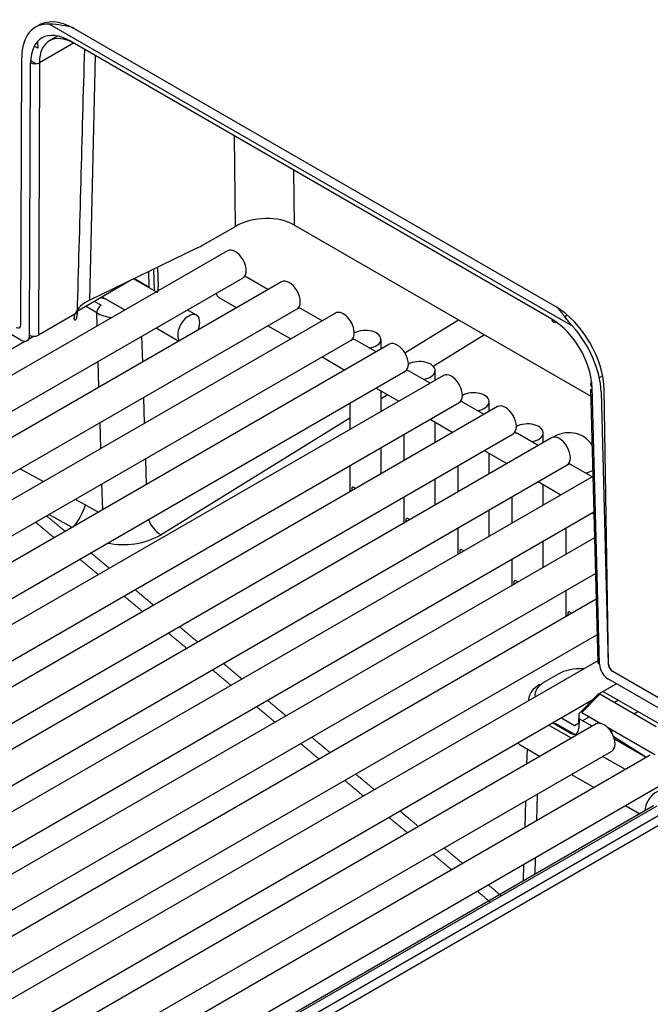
# Model space of a CAD drawing. Header units: millimetres. Extents: x 0 to 287, y 0 to 200.
# Tile 30 of 38: x 240 to 244, y 80 to 86. Entities that reach past the tile are written whole.
import ezdxf

# ---------------------------------------------------------------- set-up
doc = ezdxf.new("R2010")
doc.units = ezdxf.units.MM
doc.layers.add('134.133_BW4_CTM-', color=7, linetype='Continuous')
doc.layers.add('Standard', color=7, linetype='Continuous')

# ---------------------------------------------------------------- blocks, each defined once
blk = doc.blocks.new('SE')
at = {"layer": '134.133_BW4_CTM-', "color": 7, "linetype": 'Continuous'}
for p, q in [((240.187341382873, 86.26015778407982), (243.670579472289, 84.24910933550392)), ((243.560168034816, 84.37715181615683), (240.3494229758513, 86.23087634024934)), ((240.2424094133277, 86.18022387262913), (240.1873912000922, 86.14845909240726)), ((240.1097118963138, 86.10029026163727), (240.0866232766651, 86.1136204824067)), ((240.1087042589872, 86.14453610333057), (240.1097118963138, 86.10029026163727)), ((240.3485739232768, 86.13349614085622), (240.1207880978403, 86.0019839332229)), ((243.5351167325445, 84.29374479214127), (240.3235754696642, 86.14792900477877)), ((239.9960974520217, 84.25526450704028), (240.0029391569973, 86.03776741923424)), ((240.4564346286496, 84.42086277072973), (240.4954053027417, 86.04872300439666)), ((240.054903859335, 84.18671320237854), (240.0618719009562, 86.00213121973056)), ((240.0984900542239, 85.99515127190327), (240.0622167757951, 86.01606926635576)), ((240.1207880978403, 86.00198393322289), (240.1138200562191, 84.18656591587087)), ((241.426336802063, 84.91218983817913), (241.4209394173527, 85.51436563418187)), ((241.8198519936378, 84.92103291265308), (241.8165812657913, 85.28594170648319)), ((241.212877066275, 84.78912239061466), (241.426336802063, 84.91218983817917)), ((241.8198519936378, 84.9210329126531), (243.7934720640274, 83.78156283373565)), ((241.372994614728, 84.75003505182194), (233.7719007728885, 80.36154147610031)), ((241.173769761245, 84.76837893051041), (240.4564346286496, 84.42086277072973)), ((240.8528304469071, 84.50803890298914), (240.8497579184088, 84.61140996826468)), ((240.8878205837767, 84.48134264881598), (240.883392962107, 84.62770461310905)), ((240.9078621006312, 84.63955879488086), (240.9117357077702, 84.50923652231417)), ((233.8760632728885, 80.18112673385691), (241.477157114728, 84.56962030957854)), ((241.733015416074, 84.54217694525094), (234.1319215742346, 80.15368336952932)), ((239.9967475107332, 84.15431369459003), (239.3288730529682, 84.53991119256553)), ((240.372170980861, 84.34737248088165), (240.7238377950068, 84.55040741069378)), ((240.8977131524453, 84.4756311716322), (240.7479578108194, 84.56209245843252)), ((240.7540744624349, 84.56505569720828), (240.8528304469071, 84.50803890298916)), ((241.6436809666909, 84.49059967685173), (241.5043682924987, 84.57103188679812)), ((240.4866939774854, 84.41349236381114), (240.5319714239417, 84.3873514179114)), ((240.4920339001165, 84.41040935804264), (240.4923237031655, 84.41674268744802)), ((240.5376923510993, 84.44293628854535), (240.6893881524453, 84.35535467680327)), ((241.3170175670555, 84.43864588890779), (241.4353559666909, 84.37032318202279)), ((234.2360840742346, 79.97326862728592), (241.837177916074, 84.36176220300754)), ((242.09303621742, 84.33431883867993), (234.4919423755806, 79.94582526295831)), ((240.3718472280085, 84.33553797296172), (240.1138200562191, 84.18656591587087)), ((240.3529956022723, 84.32465398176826), (240.3523962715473, 84.29961908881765)), ((240.5025098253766, 84.33630168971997), (240.4277528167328, 84.37946266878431)), ((240.5051512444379, 84.24898544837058), (240.5025098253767, 84.33630168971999)), ((241.1678102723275, 84.31969052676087), (241.1060381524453, 84.35535467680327)), ((242.003701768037, 84.28274157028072), (241.8643890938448, 84.36317378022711)), ((242.5557938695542, 84.06874790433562), (242.9130050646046, 84.28990069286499)), ((243.6391733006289, 84.32024784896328), (243.62053692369, 84.3094881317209)), ((240.8977131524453, 84.23507818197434), (241.0494089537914, 84.14749657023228)), ((241.6436809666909, 84.25004668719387), (241.795376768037, 84.16246507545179)), ((233.5160424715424, 80.38898484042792), (240.0238016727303, 84.146241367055)), ((234.5961048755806, 79.76541052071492), (242.19719871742, 84.15390409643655)), ((242.4530570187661, 84.12646073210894), (234.8519631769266, 79.73796715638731)), ((240.0486317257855, 84.16057700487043), (240.0813305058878, 84.17945565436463)), ((240.8019549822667, 84.17979217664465), (240.8071629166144, 84.00763575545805)), ((242.363722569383, 84.07488346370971), (242.2247785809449, 84.15510281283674)), ((242.3965879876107, 84.09385832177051), (242.3965879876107, 84.15906314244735)), ((243.0858144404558, 84.1901291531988), (242.7448079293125, 83.97900883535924)), ((240.5175112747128, 83.84040530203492), (240.5123033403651, 84.01256172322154)), ((242.003701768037, 84.04218858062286), (242.155397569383, 83.9546069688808)), ((234.9561256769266, 79.55755241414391), (242.5572195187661, 83.94604598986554)), ((242.7237433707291, 83.86702535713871), (242.5844306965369, 83.94745756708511)), ((242.7566087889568, 83.88600021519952), (242.7566087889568, 83.95120503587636)), ((242.8130778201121, 83.91860262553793), (235.2119839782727, 79.5301090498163)), ((243.8737848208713, 83.91618279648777), (243.8510438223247, 83.90305327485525)), ((242.363722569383, 83.83433047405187), (242.5154183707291, 83.74674886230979)), ((242.3965879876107, 83.6781421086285), (242.3965879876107, 83.81535561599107)), ((243.7922392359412, 83.82826825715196), (243.8402187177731, 82.01057604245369)), ((243.8524101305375, 81.99422193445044), (243.803641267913, 83.84181966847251)), ((243.8625369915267, 83.809427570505), (243.9104216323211, 81.99532838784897)), ((243.9115594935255, 81.99644502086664), (243.8841963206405, 83.82239227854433)), ((235.3161464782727, 79.3496943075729), (242.9172403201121, 83.73818788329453)), ((240.8143150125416, 83.77121203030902), (240.8195229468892, 83.5990556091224)), ((242.1882629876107, 83.73302883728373), (242.1882629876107, 83.55786561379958)), ((242.4399935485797, 83.79029540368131), (242.3965879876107, 83.76342261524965)), ((243.0837641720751, 83.65916725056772), (242.944820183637, 83.73938659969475)), ((243.1166295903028, 83.6781421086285), (243.1166295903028, 83.74334692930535)), ((243.1730986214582, 83.71074451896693), (235.5720047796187, 79.32225094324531)), ((240.5298713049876, 83.43182515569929), (240.5246633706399, 83.60398157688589)), ((242.1882629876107, 83.63444666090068), (240.9310357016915, 82.85608549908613)), ((242.7237433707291, 83.62647236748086), (242.8754391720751, 83.53889075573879)), ((242.7566087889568, 83.47028400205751), (242.7566087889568, 83.60749750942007)), ((243.4766503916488, 83.47028400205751), (243.4766503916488, 83.53548882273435)), ((235.6761672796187, 79.14183620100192), (243.2772611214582, 83.53032977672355)), ((243.5331194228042, 83.50288641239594), (235.9320255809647, 79.11439283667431)), ((242.5482837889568, 83.52517073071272), (242.5482837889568, 83.35000750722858)), ((243.4437849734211, 83.45130914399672), (243.304840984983, 83.53152849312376)), ((242.3965879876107, 83.26242589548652), (242.3965879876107, 83.43758911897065)), ((243.0837641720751, 83.41861426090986), (243.2354599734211, 83.33103264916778)), ((240.8266750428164, 83.36263188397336), (240.831882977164, 83.19047546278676)), ((243.1166295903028, 83.2624258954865), (243.1166295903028, 83.39963940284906)), ((236.0361880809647, 78.93397809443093), (243.6372819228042, 83.32247167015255)), ((239.9933882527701, 83.29724974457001), (240.1469302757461, 83.21073404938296)), ((242.1882629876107, 83.31731262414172), (242.1882629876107, 83.14214940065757)), ((242.9083045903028, 83.31731262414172), (242.9083045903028, 83.14214940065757)), ((243.8038057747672, 83.24345103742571), (243.664493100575, 83.32388324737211)), ((243.8076178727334, 83.24565195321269), (236.2920463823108, 78.9065347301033)), ((242.7566087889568, 83.05456778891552), (242.7566087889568, 83.22973101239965)), ((243.4437849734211, 83.21075615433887), (243.5954807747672, 83.12317454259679)), ((240.5422313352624, 83.02324500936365), (240.5370234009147, 83.19540143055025)), ((243.4766503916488, 83.0545677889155), (243.4766503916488, 83.19178129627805)), ((240.3598451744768, 83.09310789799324), (240.5152754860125, 83.00768214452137)), ((242.5482837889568, 83.10945451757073), (242.5482837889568, 82.93429129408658)), ((243.2683253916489, 83.10945451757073), (243.2683253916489, 82.93429129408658)), ((243.1166295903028, 82.8467096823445), (243.1166295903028, 83.02187290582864)), ((236.3962088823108, 78.72611998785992), (243.8138721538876, 83.00870987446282)), ((240.3393886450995, 82.90613372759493), (240.1839585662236, 82.99155935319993)), ((243.8038057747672, 83.00289804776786), (243.8141837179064, 82.99690633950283)), ((242.9083045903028, 82.90159641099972), (242.9083045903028, 82.72643318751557)), ((243.6283461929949, 82.90159641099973), (243.6283461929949, 82.72643318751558)), ((243.818426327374, 82.83617600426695), (236.6520671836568, 78.69867662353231)), ((243.4766503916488, 82.63885157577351), (243.4766503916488, 82.81401479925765)), ((243.2683253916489, 82.69373830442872), (243.2683253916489, 82.51857508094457)), ((236.7562296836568, 78.51826188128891), (243.8246806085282, 82.59923392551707)), ((243.6283461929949, 82.48588019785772), (243.6283461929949, 82.31071697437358)), ((243.8292347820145, 82.42670005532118), (237.0120879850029, 78.4908185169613)), ((237.1162504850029, 78.31040377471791), (243.8354890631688, 82.18975797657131)), ((243.9105820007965, 82.06167320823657), (243.9086991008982, 82.06058611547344)), ((243.910637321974, 82.05798162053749), (243.9087959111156, 82.05691848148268)), ((243.8400432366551, 82.01722410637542), (237.3721087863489, 78.28296041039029)), ((243.5763653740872, 81.92774845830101), (243.4828380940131, 81.87375045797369)), ((244.5799567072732, 81.50819663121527), (243.9120822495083, 81.89379412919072)), ((244.5802155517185, 81.57563464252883), (243.9402576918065, 81.94511448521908)), ((244.5916090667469, 81.57039260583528), (243.9410166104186, 81.94601233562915)), ((244.0227605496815, 81.897481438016), (244.0239175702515, 81.89814944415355)), ((244.0249316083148, 81.89756398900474), (244.0237745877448, 81.8968959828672)), ((243.4532176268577, 81.85219559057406), (243.4533945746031, 81.85792214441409)), ((243.8478489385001, 81.79649617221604), (243.9642280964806, 81.86368771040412)), ((243.9652421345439, 81.86310225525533), (243.8772924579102, 81.81232448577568)), ((243.7167988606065, 81.66520476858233), (243.8367372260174, 81.78769050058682)), ((243.8551442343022, 81.7946697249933), (243.7352058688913, 81.67218399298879)), ((244.2308786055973, 81.57773938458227), (243.8551442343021, 81.7946697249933)), ((243.8772924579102, 81.81232448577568), (244.2518547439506, 81.59607084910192)), ((237.4762712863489, 78.10254566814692), (243.8076125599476, 81.75794725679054)), ((243.3802356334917, 81.75813725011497), (243.3800348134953, 81.75163811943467)), ((243.9777712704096, 81.75431301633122), (243.9514076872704, 81.73909199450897)), ((243.5982058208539, 81.63704621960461), (243.6854184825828, 81.58669396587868)), ((243.7148620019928, 81.60252227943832), (243.7167988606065, 81.66520476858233)), ((243.7352058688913, 81.67218399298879), (243.860571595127, 81.5998040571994)), ((243.7853627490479, 81.64322590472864), (243.7396213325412, 81.61681708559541)), ((244.0811965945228, 81.66415833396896), (244.1075601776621, 81.6793793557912)), ((243.8306816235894, 81.5961029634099), (237.7321295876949, 78.07510230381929)), ((243.6647470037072, 81.50030056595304), (243.5130512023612, 81.58788217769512)), ((243.6559568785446, 81.53566497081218), (243.5392826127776, 81.60302688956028)), ((243.555654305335, 81.59357468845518), (243.5558664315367, 81.60055950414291)), ((243.5558664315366, 81.60055950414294), (243.6864031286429, 81.52787349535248)), ((243.6854184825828, 81.5866939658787), (243.7148988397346, 81.60371445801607)), ((243.7167807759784, 81.63000408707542), (243.7148439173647, 81.56732159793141)), ((243.7159510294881, 81.60315102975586), (243.7148620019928, 81.60252227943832)), ((243.8030904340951, 81.5801731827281), (243.7167807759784, 81.63000408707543)), ((243.9049541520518, 81.57417977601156), (244.2205923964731, 81.39194595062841)), ((244.1532384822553, 81.37814102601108), (243.947253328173, 81.50974557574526)), ((243.3233528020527, 81.45685161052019), (243.4564220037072, 81.38002407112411)), ((244.1631112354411, 81.37231507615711), (243.9522261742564, 81.49406962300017)), ((237.8362920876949, 77.89468756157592), (243.9348441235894, 81.41568822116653)), ((244.1907024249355, 81.38824485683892), (238.092150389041, 77.86724419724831)), ((243.3700922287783, 81.42986658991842), (243.3669560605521, 81.32837088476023)), ((243.4452447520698, 81.3864772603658), (243.4448387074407, 81.37333645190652)), ((244.0247678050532, 81.29244245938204), (243.8730720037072, 81.38002407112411)), ((243.6647470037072, 81.25974757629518), (243.8164428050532, 81.1721659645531)), ((238.196312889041, 77.68682945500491), (244.2948649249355, 81.20783011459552)), ((243.437270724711, 81.12841408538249), (243.4317599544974, 80.95006921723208)), ((244.2124950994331, 81.05038979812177), (238.4057175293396, 77.69784520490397)), ((244.2333275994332, 81.04832617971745), (238.4265500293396, 77.69578158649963)), ((243.3593880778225, 81.0834485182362), (243.3538773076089, 80.90510365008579)), ((244.0247678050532, 81.05188946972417), (244.1199302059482, 80.99694743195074)), ((238.4864841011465, 77.6611786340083), (244.2932616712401, 81.01372322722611)), ((244.3227232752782, 80.96269423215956), (238.5159457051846, 77.61014963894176)), ((243.3463093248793, 80.66018128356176), (243.3428522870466, 80.54830128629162)), ((243.4241919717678, 80.70514685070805), (243.4207349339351, 80.59326685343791))]:
    blk.add_line(p, q, dxfattribs=at)
for centre, radius, start, end in [((240.1623411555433, 85.58657119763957), 0.6740503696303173, 73.60041138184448, 87.87443759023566), ((243.2122267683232, 83.79615185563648), 0.5931750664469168, 4.415500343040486, 57.0203061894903), ((239.9475854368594, 83.21984293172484), 0.5074109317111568, 321.8483264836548, 341.2947600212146), ((241.0360374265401, 83.02588665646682), 0.1996441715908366, 199.4709793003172, 238.2681615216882), ((240.6796758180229, 83.30745217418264), 0.516636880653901, 258.1840760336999, 299.1128313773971)]:
    blk.add_arc(centre, radius, start, end, dxfattribs=at)
for centre, major_axis, ratio, start_param, end_param in [((240.3270414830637, 85.84420143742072), (0.2335945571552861, -0.3943399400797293), 0.5697441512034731, 2.782365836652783, 3.903161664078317), ((240.3270465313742, 85.84375905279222), (0.1911228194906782, -0.3226417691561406), 0.5697441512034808, 2.349818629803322, 3.903161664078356), ((240.3494229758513, 85.85666370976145), (0.2291574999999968, -0.3969124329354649), 0.5773502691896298, 2.356194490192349, 3.203968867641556), ((240.3565056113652, 85.86121255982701), (0.1702840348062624, -0.2865614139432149), 0.5687868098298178, 2.349045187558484, 3.902388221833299), ((240.9866043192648, 98.60505432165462), (-1.005299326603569, -33.22519173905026), 0.006094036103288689, -1.184477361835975, -1.12669635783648), ((240.0913309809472, 86.01958472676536), (-0.04166469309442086, 0.0001599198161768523), 0.5948443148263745, 0.7877622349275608, 2.358330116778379), ((241.6137995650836, 84.78138337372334), (-0.2911534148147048, -0.02377649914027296), 0.6250105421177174, 3.876441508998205, 5.359835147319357), ((241.177383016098, 85.24256343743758), (-0.3368405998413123, -0.478016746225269), 0.6196878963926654, 0.8414184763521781, 0.9286849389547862), ((241.425075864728, 84.65982768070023), (-0.0520812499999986, 0.0902073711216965), 0.5773502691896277, 3.141592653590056, 6.283185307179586), ((241.785096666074, 84.45196957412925), (-0.05208124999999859, 0.0902073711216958), 0.5773502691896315, 3.141592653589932, 6.283185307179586), ((240.8233508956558, 84.45820752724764), (0.05909404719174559, 0.1101885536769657), 0.5971344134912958, 5.125114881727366, 5.479071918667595), ((241.3690988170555, 84.52885326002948), (-0.05208125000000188, -0.09020737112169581), 0.577350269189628, 5.754821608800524, 6.283185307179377), ((240.643949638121, 84.29188313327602), (-0.2917111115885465, -2.51035274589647e-05), 0.5772466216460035, 5.410501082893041, 6.05184578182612), ((240.5319714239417, 84.35333208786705), (-0.02083250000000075, -0.03608294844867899), 0.5773502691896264, 3.926990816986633, 5.498396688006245), ((240.6498203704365, 84.4213693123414), (0.2083632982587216, 0.001207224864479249), 0.5733719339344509, 3.923840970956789, 4.477486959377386), ((241.1157290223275, 84.22948315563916), (-0.05208125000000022, -0.09020737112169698), 0.577350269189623, 1.816601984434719, 6.037379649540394), ((242.1451174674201, 84.24411146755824), (-0.05208125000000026, 0.09020737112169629), 0.5773502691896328, 3.141592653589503, 6.283185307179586), ((243.560168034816, 84.00293918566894), (-0.2291575, 0.3969124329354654), 0.5773502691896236, 3.944444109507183, 5.497787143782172), ((239.9666336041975, 84.27286141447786), (-0.02123586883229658, 0.03584908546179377), 0.5697441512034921, 2.349818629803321, 3.903161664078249), ((242.2924254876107, 84.15906314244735), (-0.1041625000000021, 1.180178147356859e-15), 0.5773502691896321, 1.825901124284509, 5.497787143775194), ((243.538582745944, 83.9900172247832), (0.2335945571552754, -0.3943399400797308), 0.5697441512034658, 0.7964755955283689, 1.917271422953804), ((239.9959761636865, 84.22190701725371), (-0.04247173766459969, 0.07169817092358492), 0.5697441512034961, 2.349818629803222, 3.903161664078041), ((240.084362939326, 84.20416670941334), (0.04166469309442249, -0.0001599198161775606), 0.5948443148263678, 3.929354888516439, 5.499922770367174), ((242.5051382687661, 84.03625336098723), (-0.05208125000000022, 0.09020737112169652), 0.5773502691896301, 3.141592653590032, 6.283185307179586), ((242.6524462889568, 83.95120503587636), (-0.1041625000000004, 2.360565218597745e-16), 0.5773502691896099, 1.82590112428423, 5.497787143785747), ((242.8651590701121, 83.82839525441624), (-0.05208125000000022, 0.09020737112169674), 0.5773502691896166, 3.141592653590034, 6.283185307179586), ((243.0124670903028, 83.74334692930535), (-0.1041624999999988, -9.44121625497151e-16), 0.577350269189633, 1.825901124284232, 5.497787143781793), ((243.2251798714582, 83.62053714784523), (-0.05208125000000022, 0.09020737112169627), 0.5773502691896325, 3.141592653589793, 6.283185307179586), ((243.3724878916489, 83.53548882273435), (-0.1041624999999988, -4.720085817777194e-16), 0.5773502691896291, 1.825901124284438, 5.497787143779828), ((243.5852006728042, 83.41267904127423), (-0.05208125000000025, 0.09020737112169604), 0.5773502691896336, 3.141592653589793, 6.283185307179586), ((243.7325086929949, 83.32763071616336), (-0.1041625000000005, -4.721130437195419e-16), 0.5773502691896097, 1.825901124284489, 2.361742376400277), ((243.7231302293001, 81.84228206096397), (0.2087242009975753, 0.001252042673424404), 0.5797929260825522, 1.459522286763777, 2.347133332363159), ((243.8818692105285, 82.01167544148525), (0.04165049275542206, 0.00109939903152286), 0.5746937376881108, 3.141592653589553, 3.911674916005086), ((243.9113109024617, 81.9613874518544), (-0.04247173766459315, 0.07169817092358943), 0.5697441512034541, 0.7964755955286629, 2.349818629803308), ((243.9398720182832, 81.97891114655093), (-0.02123586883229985, 0.03584908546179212), 0.5697441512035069, 0.7964755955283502, 2.349818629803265), ((243.9410166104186, 81.9800316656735), (0.02083249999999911, -0.03608294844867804), 0.5773502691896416, 3.944444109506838, 5.49778714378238), ((243.6302365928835, 81.7546305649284), (0.2500399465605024, -0.001360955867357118), 0.580708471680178, 2.359559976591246, 3.126813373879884), ((243.6302365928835, 81.78864989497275), (0.2083889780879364, -0.0001108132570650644), 0.5773500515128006, 2.356808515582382, 3.244419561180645), ((243.8468161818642, 81.76307310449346), (0.02188823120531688, 0.03546700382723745), 0.5567810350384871, 0.8017323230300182, 1.18570475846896), ((243.6559568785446, 81.60370363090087), (-0.04166499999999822, 0.07216589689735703), 0.5773502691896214, 2.356194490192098, 3.891950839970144), ((243.8827628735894, 81.50589559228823), (-0.05208125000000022, 0.09020737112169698), 0.5773502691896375, 3.141592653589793, 6.283185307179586), ((243.7619391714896, 81.73960895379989), (0.1331015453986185, -0.2387297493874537), 0.5671861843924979, 0.340212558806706, 0.4310956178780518), ((243.3754340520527, 81.54705898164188), (-0.05208125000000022, -0.09020737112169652), 0.5773502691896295, 5.969276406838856, 6.283185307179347), ((244.2280528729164, 81.0547992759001), (-0.05208125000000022, -0.09020737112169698), 0.5773502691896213, 2.665621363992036, 5.443994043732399)]:
    blk.add_ellipse(centre, major_axis=major_axis, ratio=ratio, start_param=start_param, end_param=end_param, dxfattribs=at)
for points in [[(241.5045313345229, 84.57093775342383), (241.4982061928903, 84.57459147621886), (241.4904005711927, 84.57636822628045), (241.4817088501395, 84.5761640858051)], [(240.5637219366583, 84.42788521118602), (240.551256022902, 84.43002290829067), (240.5390290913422, 84.43278064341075), (240.5272577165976, 84.43611752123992)], [(241.8645521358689, 84.36307964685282), (241.8582269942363, 84.36673336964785), (241.8504213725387, 84.36851011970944), (241.8417296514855, 84.3683059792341)], [(242.584593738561, 83.94736343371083), (242.5782685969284, 83.95101715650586), (242.5704629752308, 83.95279390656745), (242.5617712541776, 83.9525897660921)], [(243.6646561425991, 83.32378911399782), (243.6600358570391, 83.32645802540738), (243.6546256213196, 83.32812542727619), (243.6486571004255, 83.32875081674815)]]:
    blk.add_open_spline(points, degree=3, dxfattribs=at)
for points, knots in [([(240.3718472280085, 84.33553797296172), (240.3717478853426, 84.33291767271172), (240.3715503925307, 84.32770852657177), (240.3709043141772, 84.32055989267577), (240.370014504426, 84.31399497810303), (240.3688743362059, 84.3080565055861), (240.3675128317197, 84.30274448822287), (240.3655248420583, 84.29669925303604), (240.3627413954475, 84.29098609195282), (240.3592495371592, 84.28736312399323), (240.355979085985, 84.286648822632), (240.3533275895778, 84.28968113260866), (240.3523926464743, 84.29484902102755), (240.3523704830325, 84.29855785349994), (240.3523888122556, 84.29935173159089)], [0, 0, 0, 0, 0.04200084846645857, 0.08349751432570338, 0.1248034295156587, 0.1662363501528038, 0.2081111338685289, 0.2507328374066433, 0.3310705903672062, 0.4135138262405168, 0.5002406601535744, 0.5937683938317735, 0.6989364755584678, 0.7262461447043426, 0.7262461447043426, 0.7262461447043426, 0.7262461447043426]), ([(243.6705794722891, 84.2491093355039), (243.6680233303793, 84.25195143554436), (243.6625201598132, 84.25807025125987), (243.6540964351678, 84.26787028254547), (243.6449046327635, 84.27891449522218), (243.6350649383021, 84.29113217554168), (243.6246364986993, 84.30441380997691), (243.613669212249, 84.31860028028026), (243.6021749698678, 84.33349086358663), (243.5901192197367, 84.34880323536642), (243.5774245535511, 84.36434817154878), (243.5686991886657, 84.37401745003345), (243.5641901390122, 84.37901429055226)], [0, 0, 0, 0, 0.05906096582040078, 0.1271535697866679, 0.2043172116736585, 0.2905788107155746, 0.3859575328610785, 0.490467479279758, 0.6041193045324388, 0.7269212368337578, 0.858879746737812, 1, 1, 1, 1]), ([(243.5351167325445, 84.29374479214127), (243.535061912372, 84.28591793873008), (243.5412478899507, 84.27071956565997), (243.5576549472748, 84.2729662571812), (243.5645758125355, 84.27717896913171)], [0, 0, 0, 0, 0.4931705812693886, 1, 1, 1, 1]), ([(242.2247785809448, 84.15510281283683), (242.2231863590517, 84.15602208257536), (242.2198206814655, 84.15762770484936), (242.2142718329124, 84.15931669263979), (242.2084177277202, 84.16024893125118), (242.2043152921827, 84.16040574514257), (242.2022926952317, 84.16037562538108)], [0.5000000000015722, 0.5000000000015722, 0.5000000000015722, 0.5000000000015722, 0.5553807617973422, 0.6107746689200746, 0.6661948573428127, 0.7175019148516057, 0.7175019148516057, 0.7175019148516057, 0.7175019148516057]), ([(243.8036432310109, 83.87568653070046), (243.7964873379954, 83.87166878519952), (243.7862947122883, 83.85830543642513), (243.7967040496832, 83.845516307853), (243.803641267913, 83.84181966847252)], [0, 0, 0, 0, 0.506831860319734, 1, 1, 1, 1]), ([(242.9448201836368, 83.73938659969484), (242.9432279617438, 83.74030586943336), (242.9398622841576, 83.74191149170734), (242.9343134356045, 83.74360047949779), (242.9284593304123, 83.74453271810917), (242.9243568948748, 83.74468953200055), (242.9223342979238, 83.74465941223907)], [0.5000000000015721, 0.5000000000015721, 0.5000000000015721, 0.5000000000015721, 0.5553807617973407, 0.6107746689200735, 0.6661948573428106, 0.7175019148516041, 0.7175019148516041, 0.7175019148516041, 0.7175019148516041]), ([(243.3048409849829, 83.53152849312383), (243.3032487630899, 83.53244776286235), (243.2998830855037, 83.53405338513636), (243.2943342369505, 83.53574237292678), (243.2884801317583, 83.53667461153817), (243.2843776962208, 83.53683142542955), (243.2823550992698, 83.53680130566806)], [0.5000000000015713, 0.5000000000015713, 0.5000000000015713, 0.5000000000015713, 0.5553807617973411, 0.6107746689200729, 0.6661948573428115, 0.7175019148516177, 0.7175019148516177, 0.7175019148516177, 0.7175019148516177]), ([(243.8054022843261, 83.44985605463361), (243.8007283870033, 83.45759136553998), (243.7812723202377, 83.48528438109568), (243.7346639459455, 83.52304152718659), (243.6613947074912, 83.54158499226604), (243.5906433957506, 83.53146568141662), (243.5527629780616, 83.51302697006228), (243.5331194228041, 83.5028864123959)], [0.2910167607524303, 0.2910167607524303, 0.2910167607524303, 0.2910167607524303, 0.3529672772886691, 0.5220916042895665, 0.6966667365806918, 0.8649786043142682, 1, 1, 1, 1]), ([(243.6372819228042, 83.32247167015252), (243.6425493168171, 83.32490573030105), (243.6513812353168, 83.32965360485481), (243.6533529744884, 83.3278974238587), (243.649377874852, 83.32900237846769), (243.6482160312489, 83.32927112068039)], [0, 0, 0, 0, 0.4070102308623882, 0.8568516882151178, 1, 1, 1, 1]), ([(242.2271880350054, 83.16462515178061), (242.2271740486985, 83.16463756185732), (242.2243728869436, 83.16712078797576), (242.2214754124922, 83.16923952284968), (242.2160729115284, 83.17236058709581), (242.2109403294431, 83.17444146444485), (242.2051896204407, 83.17393853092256), (242.2018622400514, 83.16917408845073), (242.2007130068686, 83.16101350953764), (242.2014749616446, 83.15390445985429), (242.2022257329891, 83.15023958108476), (242.2022300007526, 83.15021880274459)], [0.4371382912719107, 0.4371382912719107, 0.4371382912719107, 0.4371382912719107, 0.4374520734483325, 0.499971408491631, 0.5000003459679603, 0.5624822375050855, 0.6249123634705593, 0.6874172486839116, 0.749982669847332, 0.8124733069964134, 0.8128295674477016, 0.8128295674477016, 0.8128295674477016, 0.8128295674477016]), ([(242.5872088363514, 82.95676704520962), (242.5871948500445, 82.95677945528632), (242.5843936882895, 82.9592626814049), (242.5814962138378, 82.96138141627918), (242.5760937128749, 82.96450248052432), (242.5709611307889, 82.9665833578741), (242.5652104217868, 82.9660804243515), (242.5618830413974, 82.96131598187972), (242.5607338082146, 82.95315540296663), (242.5614957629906, 82.9460463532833), (242.5622465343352, 82.94238147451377), (242.5622508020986, 82.9423606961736)], [0.4371382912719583, 0.4371382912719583, 0.4371382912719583, 0.4371382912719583, 0.4374520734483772, 0.4999714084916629, 0.500000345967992, 0.562482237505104, 0.6249123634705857, 0.687417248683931, 0.7499826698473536, 0.8124733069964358, 0.8128295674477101, 0.8128295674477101, 0.8128295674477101, 0.8128295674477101]), ([(242.9472296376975, 82.7489089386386), (242.9472156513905, 82.74892134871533), (242.9444144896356, 82.75140457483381), (242.9415170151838, 82.75352330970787), (242.9361145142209, 82.7566443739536), (242.930981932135, 82.75872525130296), (242.9252312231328, 82.75822231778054), (242.9219038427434, 82.75345787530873), (242.9207546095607, 82.74529729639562), (242.9215165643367, 82.7381882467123), (242.9222673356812, 82.73452336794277), (242.9222716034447, 82.73450258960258)], [0.4371382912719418, 0.4371382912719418, 0.4371382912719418, 0.4371382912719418, 0.4374520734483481, 0.4999714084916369, 0.5000003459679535, 0.562482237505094, 0.6249123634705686, 0.6874172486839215, 0.7499826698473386, 0.8124733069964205, 0.8128295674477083, 0.8128295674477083, 0.8128295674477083, 0.8128295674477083]), ([(243.3072504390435, 82.54105083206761), (243.3072364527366, 82.54106324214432), (243.3044352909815, 82.54354646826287), (243.3015378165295, 82.54566520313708), (243.2961353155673, 82.54878626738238), (243.2910027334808, 82.55086714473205), (243.2852520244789, 82.55036421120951), (243.2819246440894, 82.54559976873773), (243.2807754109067, 82.53743918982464), (243.2815373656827, 82.53033014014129), (243.2822881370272, 82.52666526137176), (243.2822924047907, 82.52664448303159)], [0.4371382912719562, 0.4371382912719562, 0.4371382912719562, 0.4371382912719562, 0.437452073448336, 0.4999714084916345, 0.5000003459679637, 0.5624822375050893, 0.6249123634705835, 0.6874172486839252, 0.7499826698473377, 0.8124733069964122, 0.812829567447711, 0.812829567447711, 0.812829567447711, 0.812829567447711]), ([(243.6672712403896, 82.3331927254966), (243.6672572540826, 82.33320513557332), (243.6644560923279, 82.33568836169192), (243.6615586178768, 82.33780709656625), (243.6561561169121, 82.34092816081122), (243.6510235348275, 82.34300903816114), (243.6452728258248, 82.34250610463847), (243.6419454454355, 82.33774166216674), (243.6407962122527, 82.32958108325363), (243.6415581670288, 82.32247203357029), (243.6423089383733, 82.31880715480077), (243.6423132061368, 82.3187863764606)], [0.4371382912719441, 0.4371382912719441, 0.4371382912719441, 0.4371382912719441, 0.4374520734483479, 0.499971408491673, 0.5000003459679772, 0.5624822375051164, 0.624912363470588, 0.6874172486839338, 0.7499826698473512, 0.8124733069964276, 0.8128295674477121, 0.8128295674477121, 0.8128295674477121, 0.8128295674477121])]:
    blk.add_open_spline(points, degree=3, knots=knots, dxfattribs=at)
for points, weights in [([(240.2925609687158, 82.87909775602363), (240.2305432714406, 82.93087323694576), (240.1685217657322, 82.98264691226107)], [1.000000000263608, 1.00000000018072, 1.000000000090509]), ([(240.0954242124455, 82.94044402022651), (240.1574452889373, 82.88866967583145), (240.2194625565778, 82.8368935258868)], [1.000000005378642, 1.000000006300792, 1.000000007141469]), ([(240.3897924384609, 82.69468138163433), (240.4518048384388, 82.64290244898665), (240.5138134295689, 82.59112171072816)], [1.00000000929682, 1.000000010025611, 1.000000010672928]), ([(240.5869158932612, 82.63332743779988), (240.5249065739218, 82.68510775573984), (240.4628934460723, 82.73688626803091)], [1.000000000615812, 1.000000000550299, 1.000000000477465]), ([(240.8812310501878, 82.38753415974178), (240.8192301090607, 82.43931931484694), (240.7572253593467, 82.49110266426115)], [1.000000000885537, 1.000000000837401, 1.000000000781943]), ([(240.68412089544, 82.44889578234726), (240.7461249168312, 82.39711201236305), (240.8081251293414, 82.34532643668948)], [1.000000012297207, 1.000000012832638, 1.000000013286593]), ([(241.1755064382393, 82.14171792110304), (241.1135138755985, 82.1935079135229), (241.0515175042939, 82.24529610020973)], [1.000000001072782, 1.000000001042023, 1.000000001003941]), ([(240.9784095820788, 82.20308722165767), (241.0404052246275, 82.15129861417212), (241.1023970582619, 82.0995082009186)], [1.000000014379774, 1.000000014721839, 1.000000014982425]), ([(241.4697420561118, 81.89587872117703), (241.4077578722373, 81.94767355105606), (241.3457698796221, 81.99946657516)], [1.000000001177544, 1.000000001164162, 1.000000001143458]), ([(241.2726584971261, 81.95725569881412), (241.3346457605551, 81.90546225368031), (241.3966292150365, 81.85366700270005)], [1.000000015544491, 1.000000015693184, 1.000000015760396]), ([(241.5668676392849, 81.71140121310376), (241.6288465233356, 81.65960293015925), (241.6908215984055, 81.60780284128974)], [1.000000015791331, 1.000000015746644, 1.000000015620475]), ([(241.7639379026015, 81.65001655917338), (241.7019620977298, 81.70181622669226), (241.6399824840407, 81.75361408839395)], [1.00000000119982, 1.000000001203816, 1.00000000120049]), ([(242.058093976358, 81.40413143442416), (241.9961265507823, 81.45593593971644), (241.9341553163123, 81.50773863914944)], [1.000000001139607, 1.000000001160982, 1.000000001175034]), ([(241.8610370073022, 81.46552376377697), (241.9230075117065, 81.41372064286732), (241.9849742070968, 81.36191571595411)], [1.000000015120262, 1.00000001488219, 1.000000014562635]), ([(242.3522102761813, 81.15822334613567), (242.2902512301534, 81.2100326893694), (242.2282883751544, 81.26184022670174)], [1.000000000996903, 1.000000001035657, 1.000000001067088]), ([(242.1551665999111, 81.21962335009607), (242.2171287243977, 81.16781539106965), (242.2790870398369, 81.11600562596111)], [1.000000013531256, 1.000000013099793, 1.000000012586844]), ([(242.6462868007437, 80.91229229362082), (242.5843361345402, 80.96410647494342), (242.5223816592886, 81.01591885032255)], [1.000000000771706, 1.000000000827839, 1.00000000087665]), ([(242.4492564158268, 80.97369997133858), (242.5112101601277, 80.92188717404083), (242.5731600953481, 80.87007257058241)], [1.000000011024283, 1.000000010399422, 1.000000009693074]), ([(242.7433064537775, 80.72775362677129), (242.8052518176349, 80.67593599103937), (242.8671933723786, 80.6241165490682)], [1.000000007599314, 1.000000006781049, 1.000000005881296]), ([(242.9403235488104, 80.66633827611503), (242.8783812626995, 80.71815729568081), (242.8164351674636, 80.76997450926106)], [1.000000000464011, 1.000000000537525, 1.000000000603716]), ([(243.1981222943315, 80.4506501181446), (243.1542865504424, 80.4873291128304), (243.1104488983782, 80.52400720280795)], [1.000000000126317, 1.000000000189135, 1.000000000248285]), ([(243.0373167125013, 80.48178431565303), (243.0811538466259, 80.44510592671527), (243.1249890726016, 80.40842663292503)], [1.000000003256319, 1.000000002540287, 1.000000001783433])]:
    blk.add_rational_spline(points, weights, degree=2, dxfattribs=at)

msp = doc.modelspace()

# ---------------------------------------------------------------- block references
at = {"layer": 'Standard'}
msp.add_blockref('SE', (0, 0), dxfattribs=at)

doc.saveas('drawing.dxf')
